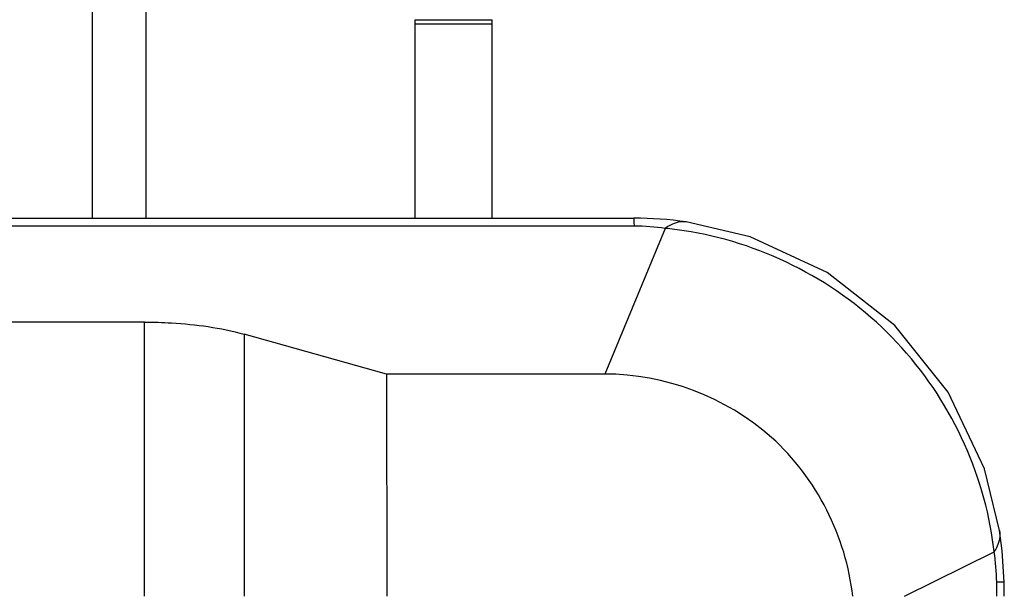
# Model space of a CAD drawing. Header units: millimetres. Extents: x 0 to 4000, y 0 to 3000.
# Tile 165 of 170: x 3222 to 3286, y 1697 to 1734. Entities that reach past the tile are written whole.
import ezdxf

# ---------------------------------------------------------------- set-up
doc = ezdxf.new("R2010")
doc.units = ezdxf.units.MM
doc.header["$LTSCALE"] = 219.99956
doc.layers.get('0').update_dxf_attribs({"linetype": 'CONTINUOUS'})

msp = doc.modelspace()

# ---------------------------------------------------------------- linework, layer by layer
at = {"color": 9, "linetype": 'CONTINUOUS'}
for p, q in [((3226.477, 1721.18), (3226.477, 1748.18)), ((3247.377, 1734.028), (3252.377, 1734.028)), ((3247.377, 1733.78), (3252.377, 1733.78)), ((3261.601, 1720.663), (3193.701, 1720.663)), ((3263.589, 1720.522), (3259.676, 1711.083)), ((3229.85, 1696.68), (3229.845, 1714.449)), ((3236.304, 1713.662), (3236.308, 1696.68)), ((3279.093, 1696.68), (3284.908, 1699.57)), ((3285.553, 1697.599), (3285.078, 1697.59)), ((3285.094, 1696.68), (3285.078, 1697.59))]:
    msp.add_line(p, q, dxfattribs=at)
at = {"color": 7, "linetype": 'CONTINUOUS'}
for p, q in [((3229.95, 1721.18), (3229.95, 1748.18)), ((3247.377, 1721.18), (3247.377, 1734.043)), ((3252.377, 1721.18), (3252.377, 1734.043)), ((3198.059, 1721.18), (3261.558, 1721.18)), ((3264.963, 1720.938), (3264.954, 1720.94)), ((3229.845, 1714.449), (3130.012, 1714.449)), ((3245.537, 1711.083), (3236.304, 1713.662)), ((3259.676, 1711.083), (3245.537, 1711.083)), ((3245.537, 1711.083), (3245.541, 1696.68)), ((3285.266, 1700.937), (3285.266, 1700.936)), ((3285.569, 1696.68), (3285.553, 1697.599))]:
    msp.add_line(p, q, dxfattribs=at)
for points in [[(3285.266, 1700.936), (3284.285, 1704.939), (3281.934, 1709.901), (3278.47, 1714.237), (3274.096, 1717.661), (3269.097, 1719.971), (3264.954, 1720.94)], [(3285.553, 1697.599), (3285.434, 1699.626), (3285.266, 1700.937)]]:
    msp.add_lwpolyline(points, dxfattribs=at)
msp.add_arc((3261.553, 1697.034), 24.146, 81.88183, 89.98817, dxfattribs=at)
at = {"color": 9, "linetype": 'CONTINUOUS'}
for centre, radius, start, end in [((3261.597, 1706.528), 14.136, 81.89637, 89.98334), ((3261.285, 1697.088), 23.548, 81.38133, 84.38344), ((3261.833, 1696.977), 23.221, 6.41257, 9.46465), ((3270.485, 1697.335), 14.596, 1.00282, 8.80989)]:
    msp.add_arc(centre, radius, start, end, dxfattribs=at)
for points, knots in [([(3261.601, 1720.663), (3261.596, 1720.792), (3261.544, 1720.903), (3261.602, 1721.18), (3261.558, 1721.18)], [0, 0, 0, 0, 0.744157, 1, 1, 1, 1]), ([(3264.954, 1720.94), (3264.611, 1720.988), (3264.105, 1720.86), (3263.7, 1720.602), (3263.589, 1720.522)], [0, 0, 0, 0, 0.717263, 1, 1, 1, 1]), ([(3284.738, 1700.795), (3283.934, 1705.616), (3279.106, 1714.985), (3269.657, 1719.636), (3264.813, 1720.369)], [0, 0, 0, 0, 0.499423, 1, 1, 1, 1]), ([(3285.266, 1700.936), (3285.318, 1700.596), (3285.215, 1700.095), (3284.981, 1699.681), (3284.908, 1699.57)], [0, 0, 0, 0, 0.721089, 1, 1, 1, 1])]:
    msp.add_open_spline(points, degree=3, knots=knots, dxfattribs=at)
at = {"color": 7, "linetype": 'CONTINUOUS'}
for points, knots in [([(3229.845, 1714.449), (3230.43, 1714.449), (3232.6, 1714.383), (3234.775, 1714.089), (3236.304, 1713.662)], [0, 0, 0, 0, 0.26906, 1, 1, 1, 1]), ([(3275.743, 1696.68), (3275.322, 1700.511), (3271.535, 1708.149), (3263.529, 1711.083), (3259.676, 1711.083)], [0, 0, 0, 0, 0.500052, 1, 1, 1, 1])]:
    msp.add_open_spline(points, degree=3, knots=knots, dxfattribs=at)

doc.saveas('drawing.dxf')
